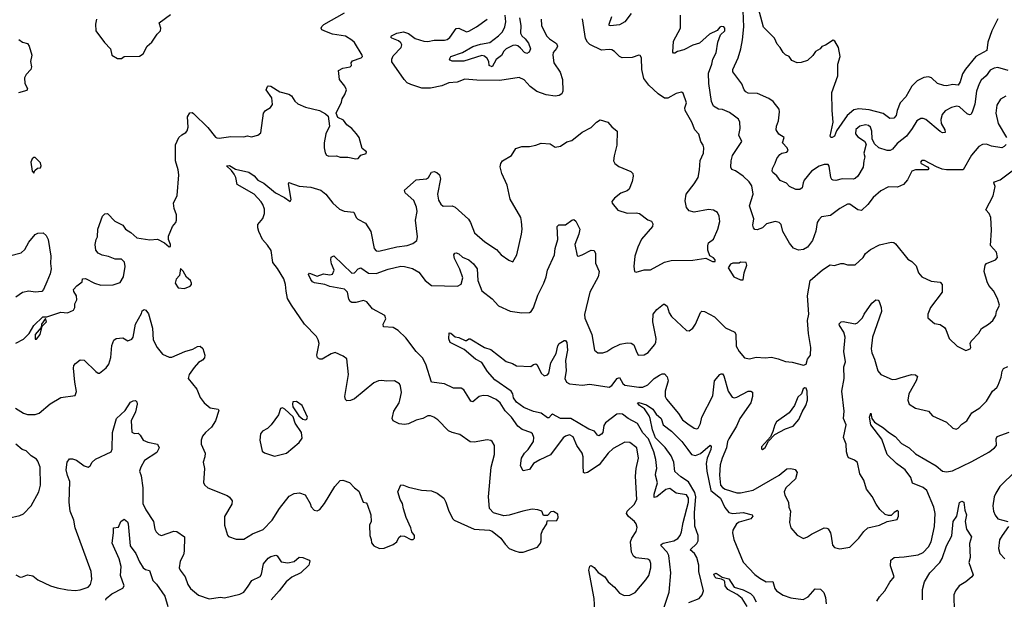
# Model space of a CAD drawing. Extents: x 2199565 to 2323334, y 894172 to 1018966.
# Tile 106 of 256: x 2272594 to 2280244, y 942190 to 946690. Entities that reach past the tile are written whole.
import ezdxf

# ---------------------------------------------------------------- set-up
doc = ezdxf.new("R2010")
doc.units = 0

msp = doc.modelspace()

# ---------------------------------------------------------------- linework, layer by layer
at = {"layer": '0CON10XD'}
for points in [[(2280275, 946296.2), (2280195, 946318.2), (2280165, 946312.9), (2280135, 946297.5), (2280102.9, 946255), (2280065, 946220.8), (2280048.3, 946191.7), (2280026.9, 946135), (2280014.2, 946035.8), (2279995, 945973.3), (2279983.3, 945955), (2279975, 945951.4), (2279955, 945959.4), (2279895, 946013.8), (2279875, 946020), (2279835, 946009.1), (2279785, 945983.8), (2279762.2, 945955), (2279751.2, 945915), (2279754.8, 945884.8), (2279783.3, 945835), (2279785, 945813.3), (2279765, 945811.1), (2279745, 945822.9), (2279635, 945915.6), (2279615, 945924.3), (2279595, 945924.3), (2279565, 945906), (2279529.1, 945845), (2279485, 945787.3), (2279410.9, 945729.1), (2279375, 945684.2), (2279357.5, 945675), (2279335, 945673.9), (2279269.4, 945695), (2279236.4, 945726.4), (2279216.8, 945765), (2279215.4, 945825), (2279205, 945855.7), (2279188.1, 945868.1), (2279165, 945874.5), (2279121.2, 945865), (2279090.9, 945839.1), (2279087.5, 945805), (2279105, 945780.5), (2279157.5, 945747.5), (2279170, 945725), (2279151.5, 945655), (2279160.8, 945625), (2279151.5, 945595), (2279147.1, 945545), (2279105, 945474.5), (2279085, 945456.7), (2279068.9, 945451.1), (2278985, 945455.5), (2278935, 945443.1), (2278915, 945444), (2278905, 945448.8), (2278895.8, 945465), (2278884.2, 945554.2), (2278875, 945566), (2278845, 945565.7), (2278805, 945553.3), (2278745, 945514.5), (2278690, 945445), (2278680.5, 945425), (2278674.3, 945385.7), (2278655, 945370.8), (2278625, 945372.5), (2278576.4, 945396.4), (2278550.9, 945420.9), (2278501.7, 945441.7), (2278477.3, 945477.3), (2278445, 945503.8), (2278440, 945515), (2278442, 945535), (2278462.7, 945577.3), (2278477.3, 945612.7), (2278501.2, 945645), (2278515.6, 945654.4), (2278555, 945661.9), (2278565.5, 945675), (2278556.7, 945695), (2278520.8, 945735), (2278532.5, 945775), (2278492.4, 945802.4), (2278472.5, 945835), (2278473.9, 945863.9), (2278488.9, 945905), (2278498.1, 945975), (2278494.3, 945995), (2278447.1, 946055), (2278415, 946078.9), (2278327.8, 946117.8), (2278255, 946120.6), (2278235, 946130.8), (2278222.9, 946145), (2278205, 946193.3), (2278135.8, 946285), (2278135.7, 946305), (2278176, 946394), (2278196.4, 946465), (2278210, 946535), (2278219.5, 946635), (2278210.3, 946885)], [(2278905.6, 945985.6), (2278904.6, 946125), (2278950, 946255), (2278951.5, 946345), (2278969.4, 946405), (2278955.7, 946475), (2278926.7, 946525), (2278915, 946532.5), (2278855, 946492), (2278827.7, 946482.3), (2278813.3, 946465), (2278777.3, 946442.7), (2278757.7, 946412.3), (2278715, 946373.3), (2278665, 946358), (2278635, 946355.8), (2278594.2, 946374.2), (2278572.5, 946405), (2278545, 946416.7), (2278525, 946436.7), (2278503.6, 946473.6), (2278479.3, 946499.3), (2278458.3, 946548.3), (2278372.1, 946632.1), (2278322.8, 946815)], [(2273190, 946695), (2273182.5, 946655), (2273186.7, 946605), (2273253.6, 946513.6), (2273300, 946465), (2273310, 946415), (2273355, 946390), (2273385, 946390)], [(2273385, 946390), (2273406.4, 946403.6), (2273525, 946406.2), (2273553.3, 946425), (2273583.3, 946485), (2273620, 946515), (2273661.2, 946578.8), (2273688, 946605), (2273692, 946625), (2273677.5, 946665), (2273765, 946730)], [(2273830.8, 945485), (2273825.7, 945525), (2273804.5, 945595), (2273805, 945720), (2273830, 945775), (2273852.7, 945797.3), (2273885, 945813.8), (2273895, 945827.5), (2273903, 945857), (2273898.1, 945935), (2273915, 945967.5), (2273935, 945970), (2273945, 945962.9), (2274055, 945854.4), (2274115, 945779.2), (2274125, 945774.3), (2274145, 945771.4), (2274235, 945784.2), (2274335, 945782), (2274365, 945788.8), (2274395, 945781.2), (2274445, 945793.8), (2274467, 945813), (2274488.2, 945965), (2274503.5, 945985), (2274541.7, 946008.3), (2274557.1, 946032.9), (2274552.8, 946085), (2274508, 946145), (2274518.3, 946171.7), (2274525, 946176.7), (2274545, 946174), (2274615, 946130), (2274685, 946112), (2274705, 946098), (2274731.7, 946058.3), (2274755, 946037.1), (2274815, 946011.2), (2274924.2, 945984.2), (2274970.7, 945960.7), (2274990.7, 945940.7), (2275000, 945865), (2274972.9, 945805), (2274959.2, 945735), (2274960, 945695), (2274967.7, 945657.7), (2274978.3, 945638.3), (2274995, 945631.2), (2275055, 945632.5), (2275083.8, 945623.8), (2275143.6, 945623.6), (2275205, 945610), (2275225, 945612.5), (2275245, 945637.5), (2275285, 945652.5), (2275287.5, 945665), (2275255, 945690), (2275231.2, 945775), (2275212, 945805), (2275175, 945846.2), (2275136.7, 945875), (2275109.3, 945909.3), (2275065, 945930), (2275052.5, 945965), (2275095, 946050), (2275100, 946075), (2275120.7, 946109.3), (2275132.5, 946145), (2275120, 946175), (2275080, 946225), (2275070.8, 946295), (2275105, 946314.4), (2275162.5, 946325), (2275171.2, 946335), (2275170, 946355), (2275179.5, 946370.5), (2275247.5, 946395), (2275258, 946405), (2275255.8, 946415), (2275195, 946512.5), (2275175, 946531.1), (2275125, 946561.5), (2275025, 946577.5), (2274976.7, 946595), (2274942.7, 946612.7), (2274936.7, 946625), (2274941.2, 946638.8), (2274957, 946653), (2275116.6, 946743.4)], [(2274663.4, 944583.4), (2274660, 944635), (2274647.6, 944677.6), (2274598.3, 944758.3), (2274560.6, 944805), (2274548, 944898), (2274520.2, 944940.2), (2274480, 944985), (2274451.2, 945045), (2274443.8, 945075), (2274445, 945100), (2274483.6, 945146.4), (2274496.2, 945185), (2274495, 945220), (2274482.5, 945255), (2274471.4, 945275), (2274415, 945335.5), (2274285, 945410), (2274272.2, 945465), (2274260.2, 945490.2), (2274240, 945520), (2274201.2, 945555), (2274225, 945557.8), (2274270.5, 945530.5), (2274375, 945505.6), (2274415, 945477.1), (2274443.6, 945445), (2274491.5, 945421.5), (2274582.9, 945345), (2274650.5, 945310.5), (2274695, 945277.5), (2274703.8, 945295), (2274682, 945415), (2274685, 945427.5), (2274765, 945398.1), (2274855, 945390.8), (2274935, 945365.6), (2274971.9, 945335), (2275026.1, 945266.1), (2275078.3, 945218.3), (2275115, 945202.5), (2275190, 945195), (2275207.5, 945155), (2275220.5, 945140.5), (2275279.7, 945109.7), (2275321.1, 945045), (2275348.5, 944915), (2275365, 944896.7), (2275383.8, 944893.8), (2275525, 944926.6), (2275604, 944936), (2275647.7, 944952.3), (2275680, 944975), (2275685.5, 945005), (2275670, 945135), (2275681.1, 945201.1), (2275677.5, 945235), (2275656.5, 945286.5), (2275590, 945345), (2275585, 945367.5), (2275673.6, 945446.4), (2275755, 945455.8), (2275770, 945465), (2275795, 945506.7), (2275815, 945511.2), (2275835, 945503.8), (2275855, 945486.7), (2275864.3, 945455), (2275840.5, 945335), (2275848.2, 945288.2), (2275865, 945258), (2275885, 945242.9), (2275955, 945244.3), (2275978.8, 945235), (2276080.6, 945140.6), (2276096.7, 945115), (2276128, 945035), (2276208, 944965), (2276300, 944905), (2276335.7, 944865.7), (2276395, 944822.5), (2276425, 944810), (2276456, 944864), (2276494.2, 945025), (2276499.2, 945065), (2276494.2, 945124.2), (2276487.5, 945155), (2276406, 945296), (2276381.5, 945405), (2276339.2, 945495), (2276327.3, 945547.3), (2276332.9, 945575), (2276346, 945595), (2276416, 945635), (2276449.5, 945690.5), (2276495, 945706), (2276553.9, 945706.1), (2276605, 945716), (2276645, 945730.8), (2276715, 945725.8), (2276755, 945700), (2276795, 945707.5), (2276845, 945742.5), (2276885, 945753.3), (2276965, 945816), (2277035, 945853.8), (2277076.7, 945895), (2277105, 945912), (2277165, 945895.8), (2277195, 945858), (2277235.8, 945825), (2277234.4, 945715), (2277213.9, 945633.9), (2277207.5, 945595), (2277218, 945575), (2277249.5, 945549.5), (2277342.3, 945512.3), (2277358, 945495), (2277360.8, 945475), (2277353.3, 945435), (2277328.6, 945375), (2277315, 945362.9), (2277265, 945342.5), (2277216.2, 945305), (2277195, 945277.5), (2277196.7, 945265), (2277241.7, 945211.7), (2277315, 945188.6), (2277385, 945191.9), (2277410, 945185), (2277475, 945137.1), (2277504, 945125), (2277513.1, 945105), (2277511.4, 945085), (2277425, 944985.8), (2277395.6, 944925), (2277372.5, 944855), (2277365.8, 944775), (2277370, 944735), (2277385, 944730), (2277445, 944747.5), (2277495, 944747.5), (2277603, 944807), (2277655, 944819.5), (2277825, 944822), (2277925, 944837.5), (2277977, 944813), (2277997, 944813), (2277997.5, 944825), (2277985, 944842.5), (2277957.5, 944857.5), (2277941.7, 944901.7), (2277940.8, 944935), (2277945, 944956.7), (2277984.4, 944985.6), (2278017.1, 945065), (2278033.9, 945123.9), (2278030, 945165), (2278015, 945193.3), (2277985, 945212), (2277945, 945215.8), (2277835, 945195.7), (2277795, 945207.5), (2277775, 945232.5), (2277764.2, 945285), (2277772.9, 945335), (2277835, 945415.7), (2277864.4, 945465), (2277877.1, 945525), (2277882, 945598), (2277906.5, 945655), (2277909.4, 945695), (2277905, 945717.5), (2277886.7, 945745), (2277870.7, 945800.7), (2277839.2, 945835), (2277817.5, 945895), (2277765.7, 945985), (2277762.9, 946005), (2277774, 946045), (2277749.2, 946119.2), (2277735, 946128.8), (2277695, 946118), (2277628.9, 946081.1), (2277605, 946081.4), (2277555, 946115.7), (2277483.1, 946183.1), (2277444.5, 946235), (2277427.1, 946305), (2277425.8, 946395), (2277415, 946413.3), (2277405, 946416.2), (2277352, 946398), (2277274.6, 946394.6), (2277255, 946404.4), (2277215, 946444.4), (2277195.3, 946455.3), (2277175, 946458.8), (2277115, 946452.9), (2277025, 946497.5), (2277005, 946516), (2276990.5, 946545), (2276966.8, 946696.8)], [(2276645.8, 946695), (2276649.2, 946645), (2276687.1, 946565), (2276711.3, 946541.3), (2276765, 946505.6), (2276773.1, 946485), (2276765, 946466), (2276738.6, 946435), (2276735.6, 946415), (2276743.3, 946355), (2276793, 946283), (2276810.9, 946225), (2276814.5, 946135), (2276805.3, 946114.7), (2276785, 946101.5), (2276755, 946096.8), (2276685, 946106.8), (2276613, 946133), (2276560.9, 946170.9), (2276512.9, 946222.9), (2276475, 946241.8), (2276325, 946218.2), (2276145, 946219.7), (2276051.8, 946228.2), (2275992.5, 946205), (2275929.1, 946200.9), (2275875, 946177.5), (2275785, 946158.1), (2275717.9, 946157.9), (2275632.9, 946187.1), (2275605, 946200.6), (2275581.4, 946225), (2275485, 946363.8), (2275484.6, 946385), (2275495, 946409.4), (2275557.3, 946475), (2275562.7, 946495), (2275555, 946511.4), (2275537.1, 946527.1), (2275485.8, 946545.8), (2275478.8, 946555), (2275484, 946565), (2275525, 946586.2), (2275575.4, 946595.4), (2275615, 946583.5), (2275666, 946545), (2275735, 946523.8), (2275765, 946521.1), (2275815, 946530.6), (2275895, 946531.5), (2275915, 946536.7), (2275935, 946551.1), (2275985, 946623.3), (2276006.2, 946625), (2276065, 946595.6), (2276085, 946601.1), (2276144, 946635), (2276226, 946694)], [(2276478.3, 946705), (2276487.2, 946645), (2276484.9, 946584.9), (2276495, 946565.3), (2276522.4, 946542.4), (2276547.2, 946507.2), (2276562.1, 946465), (2276552.7, 946437.3), (2276535, 946428.9), (2276516.9, 946436.9), (2276485, 946469.6), (2276465, 946486.9), (2276445, 946491.9), (2276425, 946488.9), (2276375, 946464.7), (2276355.3, 946445), (2276337, 946413), (2276295, 946382.3), (2276264.6, 946325.4), (2276241.2, 946335), (2276238, 946365), (2276225, 946390), (2276205, 946406.2), (2276185, 946412.9), (2276045, 946368.8), (2275955, 946369.5), (2275938.9, 946375), (2275932.5, 946385), (2275945, 946405.9), (2276035, 946435.4), (2276115, 946481.2), (2276175, 946501.7), (2276245.9, 946514.1), (2276315.3, 946565), (2276344.2, 946595), (2276363.8, 946635), (2276370, 946675), (2276365.6, 946725)], [(2277345, 946739.2), (2277295, 946674.3), (2277255, 946650), (2277185, 946641.9), (2277174.5, 946644.5), (2277172.9, 946655), (2277193.6, 946716.4)], [(2280258.6, 945721.4), (2280244.1, 945705.9), (2280223.9, 945696.1), (2280145, 945707.8), (2280105, 945724.2), (2280075, 945720.8), (2280045, 945705.8), (2279990.3, 945639.7), (2279925.5, 945524.5), (2279795, 945525.4), (2279760.8, 945530.8), (2279716.8, 945546.8), (2279625, 945596), (2279604.1, 945595.9), (2279593.3, 945585), (2279597.5, 945575), (2279647.7, 945547.7), (2279657.5, 945535), (2279650, 945525), (2279555, 945524.7), (2279525.7, 945515), (2279492.7, 945447.3), (2279460.5, 945409.5), (2279415, 945389.5), (2279345, 945393.8), (2279285, 945361.2), (2279225, 945310), (2279184.6, 945255.4), (2279135, 945208.1), (2279105, 945214.4), (2279045, 945257.1), (2279025, 945257.1), (2278965, 945224.2), (2278895, 945168.9), (2278825, 945158.5), (2278802.7, 945137.3), (2278790, 945115), (2278780.9, 945049.1), (2278754.5, 944975.5), (2278714.4, 944925), (2278683, 944907), (2278645, 944901.6), (2278607.1, 944917.1), (2278574.2, 944954.2), (2278524.6, 945045), (2278511.1, 945101.1), (2278495, 945116.9), (2278465, 945123.3), (2278395.4, 945104.6), (2278366, 945075), (2278325, 945058.1), (2278305, 945062.5), (2278295, 945073.8), (2278290.6, 945095), (2278297.8, 945145), (2278265.6, 945245), (2278292.3, 945335), (2278281.7, 945401.7), (2278262.7, 945432.7), (2278215.9, 945475.9), (2278155, 945518), (2278128, 945528), (2278119.2, 945545), (2278121.5, 945595), (2278133.6, 945635), (2278205.6, 945745), (2278182.5, 945795), (2278191.4, 945845), (2278188.1, 945895), (2278177.8, 945917.8), (2278148.3, 945941.7), (2278109.1, 945969.1), (2278055, 945992.5), (2278024.5, 945994.5), (2277985, 946018), (2277970, 946055), (2277948.8, 946195), (2277944.6, 946275.4), (2277972.5, 946345), (2277980, 946385), (2278006.4, 946433.6), (2278019.3, 946515), (2278038.1, 946571.9), (2278074, 946605), (2278073.8, 946625), (2278066, 946636), (2278045, 946638), (2278035, 946632), (2278012.2, 946607.8), (2277953, 946577), (2277875, 946509.5), (2277825, 946492.5), (2277755, 946456.9), (2277706, 946444), (2277685, 946430), (2277675, 946430), (2277668.3, 946438.3), (2277674.3, 946525), (2277727.3, 946625), (2277728.5, 946725)], [(2280193.3, 946696.7), (2280147, 946605), (2280117.2, 946515), (2280107.7, 946452.3), (2280022.7, 946405), (2279942.8, 946307.2), (2279919, 946271), (2279901.9, 946208.1), (2279885, 946182.9), (2279845, 946187.5), (2279795, 946177.1), (2279775, 946179.2), (2279724.4, 946194.4), (2279678.3, 946238.3), (2279655, 946247.8), (2279619.5, 946240.5), (2279566.9, 946215), (2279525.6, 946174.4), (2279478.4, 946091.6), (2279435.9, 946045), (2279411.1, 945985), (2279402.9, 945947.1), (2279385, 945927.1), (2279355, 945922), (2279302.3, 945962.3), (2279195, 945991), (2279115, 945998.9), (2279075, 945989.3), (2279023, 945947), (2278941.4, 945828.6), (2278925, 945786.2), (2278907.5, 945775), (2278896, 945776), (2278890, 945785), (2278914.3, 945894.3), (2278905.6, 945985.6)], [(2272586.4, 946536.4), (2272615, 946516.7), (2272655, 946506.2), (2272668.8, 946485), (2272688.8, 946415), (2272678.8, 946365), (2272686.2, 946325), (2272681.2, 946305), (2272643.3, 946265), (2272631.7, 946238.3), (2272634, 946195), (2272653.8, 946155), (2272649.5, 946140.5), (2272585, 946121.4)], [(2280255, 946095.8), (2280215, 946073.8), (2280185, 946027.5), (2280178.6, 945965), (2280197.1, 945885), (2280260.9, 945775)], [(2272705, 945500), (2272711.7, 945518.3), (2272733, 945537), (2272755, 945540), (2272760, 945555), (2272755, 945580), (2272715, 945620), (2272705, 945620), (2272690.7, 945609.3), (2272680, 945585), (2272690, 945515), (2272705, 945500)], [(2272565, 944180), (2272625, 944209.2), (2272667.3, 944255), (2272704.1, 944315.9), (2272775, 944383.3), (2272805, 944382.5), (2272915, 944418.8), (2272965, 944413.3), (2273012.5, 944435), (2273023.3, 944455), (2273023.3, 944485), (2273037.5, 944515), (2273036.4, 944546.4), (2273015, 944580), (2273013.3, 944595), (2273037, 944623), (2273080, 944655), (2273081.7, 944678.3), (2273105, 944680), (2273175, 944643.8), (2273225, 944630), (2273319.5, 944630.5), (2273375, 944650), (2273401.4, 944695), (2273414.6, 944775), (2273407.3, 944807.3), (2273385, 944831.4), (2273335, 944831.2), (2273285, 944852), (2273235, 944861.2), (2273205, 944877.5), (2273185, 944900), (2273181.2, 944945), (2273187.5, 944985), (2273197.5, 945005), (2273202, 945065), (2273238.8, 945165), (2273255, 945183.3), (2273276.1, 945186.1), (2273333.3, 945125), (2273395.6, 945095.6), (2273415, 945063.3), (2273457.9, 945037.9), (2273505, 944996.7), (2273605, 944981.2), (2273665, 944986.2), (2273718.1, 944958.1), (2273755, 944927.5), (2273765, 944930), (2273766.2, 944945), (2273750, 944985), (2273750.8, 945009.2), (2273782, 945085), (2273806.7, 945115), (2273813.3, 945135), (2273813.3, 945175), (2273793.3, 945225), (2273788.8, 945265), (2273817.5, 945325), (2273830.8, 945485)], [(2277063.5, 942103.5), (2277057.3, 942195), (2277016.2, 942415), (2277025, 942447.5), (2277035, 942452.5), (2277057.7, 942437.7), (2277088.8, 942398.8), (2277141.2, 942365), (2277165.8, 942325), (2277215.8, 942285), (2277255, 942237.5), (2277290.6, 942220.6), (2277335, 942220.9), (2277377.3, 942242.7), (2277459.9, 942340.1), (2277481.8, 942375), (2277498.5, 942435), (2277498.3, 942468.3), (2277491.1, 942491.1), (2277475, 942502.5), (2277381.3, 942511.3), (2277363.6, 942523.6), (2277346.9, 942555), (2277339.4, 942635), (2277350, 942665), (2277384.3, 942715.7), (2277391.7, 942748.3), (2277384.2, 942775), (2277370, 942795), (2277325, 942832.7), (2277309.6, 942855), (2277314, 942875), (2277368.9, 942925), (2277388.1, 942965), (2277378.5, 943145), (2277383.8, 943205), (2277402.9, 943285), (2277388.1, 943365), (2277335, 943406.9), (2277295, 943410), (2277205, 943361.4), (2277165.4, 943324.6), (2277095.3, 943234.7), (2277005, 943175.4), (2276985, 943168.9), (2276975.5, 943175.5), (2276971.3, 943228.7), (2276972.2, 943295), (2276965.4, 943325.4), (2276923.9, 943383.9), (2276895, 943452), (2276865, 943465.7), (2276835, 943457.1), (2276816.4, 943443.6), (2276719.3, 943310.7), (2276635, 943273.8), (2276587.1, 943245), (2276555, 943198), (2276505, 943186.7), (2276485.8, 943225), (2276492.3, 943285), (2276515, 943324.2), (2276545.9, 943354.1), (2276585.5, 943415), (2276589.4, 943445), (2276578, 943475), (2276565, 943485.7), (2276499.4, 943509.4), (2276463.6, 943533.6), (2276415, 943604.4), (2276365, 943654.4), (2276328.5, 943715), (2276295, 943742.3), (2276235, 943770.8), (2276195, 943773.1), (2276165, 943764.5), (2276115, 943722.9), (2276099.4, 943729.4), (2276084.6, 943755), (2276045.3, 943815.3), (2276025, 943828.5), (2275965, 943830), (2275895, 943863.6), (2275795, 943876.7), (2275750.9, 944015), (2275723.5, 944065), (2275675.5, 944115), (2275595, 944220.8), (2275535, 944276.9), (2275495, 944301.2), (2275420, 944305), (2275418.8, 944325), (2275438, 944368), (2275432.3, 944392.3), (2275335, 944444.2), (2275290.5, 944500.5), (2275265, 944509.2), (2275205, 944494.3), (2275175, 944495.6), (2275162.7, 944502.7), (2275151.2, 944521.2), (2275141.9, 944575), (2275117.7, 944597.7), (2275005, 944617.5), (2274965, 944633.4), (2274885, 944647.3), (2274868.6, 944655), (2274855, 944672.5), (2274837, 944713), (2274845, 944723.3), (2274905, 944699.5), (2274955, 944717.1), (2275005, 944708.5), (2275025, 944715.8), (2275036.4, 944745), (2275016.5, 944795), (2275011.5, 944825), (2275015, 944846.7), (2275035, 944858), (2275175, 944721.4), (2275195, 944726), (2275224.4, 944755.6), (2275245, 944764.2), (2275305, 944722.2), (2275365, 944720), (2275455.8, 944754.2), (2275555, 944775.8), (2275585, 944774.2), (2275645, 944757.5), (2275695, 944729.2), (2275745, 944666), (2275795, 944626), (2275995, 944622.2), (2276025, 944637.1), (2276035.9, 944685), (2276013, 944753), (2275972.9, 944835), (2275966.7, 944865), (2275975, 944877.5), (2275985, 944880), (2276005, 944871.2), (2276035.5, 944845.5), (2276085, 944825.6), (2276120, 944795), (2276149.4, 944755), (2276154.7, 944664.7), (2276185.5, 944585.5), (2276265, 944524.2), (2276315, 944468.9), (2276405, 944426.5), (2276495, 944413.1), (2276554.4, 944415.6), (2276568, 944425), (2276586.2, 944453.8), (2276618.8, 944551.2), (2276666.1, 944643.9), (2276685.5, 944695), (2276695.4, 944744.6), (2276748.9, 944865), (2276754.5, 944915), (2276774.4, 944985), (2276768.8, 945085), (2276783.1, 945096.9), (2276835, 945096.9), (2276885, 945133.8), (2276898.3, 945138.3), (2276915, 945126.7), (2276946.9, 945065), (2276937.8, 945025), (2276906.9, 944945), (2276925, 944857.5), (2276935, 944853.3), (2276965, 944864), (2277035, 944902), (2277057.3, 944897.3), (2277068, 944875), (2277068.8, 944798.8), (2277095.7, 944735), (2277088.1, 944695), (2277024.5, 944575), (2276981.6, 944401.6), (2276985, 944374), (2277038.5, 944245), (2277060.8, 944125), (2277085, 944102.9), (2277125, 944104.4), (2277155, 944113.1), (2277195, 944140), (2277259.5, 944170.5), (2277315, 944181.9), (2277345, 944178.6), (2277365, 944166), (2277385, 944120), (2277400, 944085), (2277445, 944088.8), (2277476.2, 944105), (2277526, 944165), (2277535.8, 944185), (2277538.6, 944215), (2277513.5, 944345), (2277515.5, 944404.5), (2277545, 944440), (2277595, 944480.8), (2277605, 944482.5), (2277624.2, 944465), (2277641.1, 944415), (2277658.6, 944385), (2277775, 944276.2), (2277795, 944273.8), (2277825, 944296.2), (2277845, 944326.7), (2277885, 944416.7), (2277895, 944426.2), (2277915, 944423.8), (2277992.4, 944382.4), (2278077.4, 944297.4), (2278151.2, 944265), (2278158.6, 944245), (2278161.4, 944155), (2278182.9, 944112.9), (2278225, 944065.8), (2278265, 944058.1), (2278315, 944070), (2278385, 944063.6), (2278435, 944070.5), (2278486.7, 944056.7), (2278545, 944036), (2278595, 944030.8), (2278685, 944006.7), (2278703.6, 944016.4), (2278716.2, 944055), (2278738, 944085), (2278740.8, 944145), (2278722.5, 944255), (2278714.4, 944355), (2278725.5, 944405), (2278715.5, 944545.5), (2278736.7, 944665), (2278830.9, 944749.1), (2278892.3, 944787.7), (2278925, 944780.8), (2278975, 944796.7), (2278995, 944796.7), (2279025, 944787.5), (2279085, 944786.7), (2279146.7, 944845), (2279164.5, 944875.5), (2279203.8, 944906.2), (2279275, 944941.9), (2279365, 944961.9), (2279385, 944959.4), (2279399.8, 944949.8), (2279495, 944831.2), (2279525, 944813.3), (2279558.8, 944778.8), (2279576.2, 944725), (2279603.2, 944693.2), (2279675, 944660.8), (2279745, 944653.3), (2279761.2, 944635), (2279760.8, 944575), (2279670, 944455), (2279648.8, 944405), (2279650, 944375), (2279701.7, 944331.7), (2279745, 944323.3), (2279779.5, 944299.5), (2279790, 944285), (2279815, 944214.2), (2279876.7, 944155), (2279945, 944122.5), (2279978.8, 944135), (2279983.8, 944145), (2279978.8, 944175), (2279985.8, 944194.2), (2280045, 944256.2), (2280066.6, 944293.4), (2280121.2, 944325), (2280154.1, 944355.9), (2280177.7, 944392.3), (2280184.2, 944425.8), (2280206.1, 944473.9), (2280191.2, 944525), (2280159.2, 944585), (2280125, 944626.2), (2280110.8, 944655), (2280088.8, 944735), (2280096.2, 944785), (2280105, 944796.7), (2280175, 944826.7), (2280190, 944845), (2280182.5, 944885), (2280137, 944937), (2280145.6, 945055), (2280140, 945155), (2280126.7, 945185), (2280100.6, 945215), (2280158.3, 945321.7), (2280173.6, 945395), (2280163.8, 945425), (2280168, 945432), (2280212, 945448), (2280325, 945531.4)], [(2272513.8, 944856.2), (2272605, 944879.5), (2272634, 944906), (2272665, 944964.2), (2272715, 945022.5), (2272735, 945033.1), (2272775.6, 945035.6), (2272798.8, 945015), (2272815.8, 944985), (2272835.6, 944855), (2272833, 944797), (2272838.6, 944755), (2272832.1, 944717.9), (2272806, 944655), (2272778, 944595), (2272765, 944580), (2272715, 944574), (2272665, 944582), (2272615, 944572), (2272565, 944535.8)], [(2278215, 944670), (2278223.3, 944725), (2278242.5, 944785), (2278237.5, 944805), (2278195, 944807.5), (2278185, 944800), (2278135, 944800), (2278117, 944793), (2278097.5, 944765), (2278142.5, 944695), (2278195, 944670), (2278215, 944670)], [(2273875, 944603.3), (2273919.3, 944620.7), (2273930, 944635), (2273930, 944645), (2273922.5, 944665), (2273890.5, 944690.5), (2273865, 944737.5), (2273842.5, 944757.5), (2273837, 944703), (2273810, 944675), (2273802.5, 944645), (2273825, 944607.5), (2273875, 944603.3)], [(2272561.2, 943675), (2272625, 943634.2), (2272655, 943624.2), (2272715, 943624), (2272745, 943636), (2272831.1, 943708.9), (2272915, 943758), (2273025, 943772.5), (2273035.7, 943804.3), (2273021.4, 943875), (2273011.4, 943985), (2273015.8, 944004.2), (2273028.3, 944021.7), (2273065, 944050), (2273095, 944045.8), (2273185, 943960), (2273205, 943946.7), (2273215, 943946.7), (2273265, 943988), (2273285.5, 944014.5), (2273301.3, 944068.7), (2273309.5, 944159.5), (2273326.8, 944203.2), (2273344.4, 944215.6), (2273395, 944219.2), (2273435, 944196.2), (2273465, 944208.8), (2273476.9, 944225), (2273495, 944327.5), (2273540.7, 944409.3), (2273545, 944430), (2273560.7, 944439.3), (2273575, 944436.2), (2273595, 944407.5), (2273626.2, 944295), (2273631.1, 944205), (2273662, 944145), (2273705, 944094), (2273755, 944070.8), (2273775, 944069.2), (2273876.7, 944115), (2273939.1, 944130.9), (2273975, 944154), (2273996.4, 944156.4), (2274018.3, 944138.3), (2274033.3, 944085), (2274030, 944065), (2274014.1, 944045.9), (2273982.2, 944027.8), (2273949.7, 943990.3), (2273911.2, 943935), (2273903.3, 943905), (2273970.7, 943820.7), (2273996.4, 943756.4), (2274026.7, 943715), (2274075, 943676), (2274121.7, 943668.3), (2274137.5, 943665), (2274141.2, 943655), (2274115.6, 943575), (2274084.6, 943525.4), (2274036.7, 943485), (2274014.2, 943455.8), (2274003.3, 943425), (2274003.3, 943395), (2274036, 943325), (2274033.8, 943295), (2274020, 943255), (2274030, 943205), (2274022.5, 943095), (2274032.5, 943075), (2274055, 943056.7), (2274205, 942995.8), (2274225, 942982), (2274246, 942955), (2274241.7, 942928.3), (2274186.1, 942833.9), (2274186.7, 942765), (2274207.5, 942687.5), (2274217, 942677), (2274275, 942656.7), (2274335, 942656), (2274403, 942697), (2274485, 942732), (2274556.4, 942803.6), (2274613.8, 942896.2), (2274688, 942992), (2274727.8, 943012.2), (2274767, 943017), (2274811.7, 943001.7), (2274850.8, 942935), (2274857.7, 942907.7), (2274881.7, 942881.7), (2274905, 942876.7), (2274925, 942886.7), (2274962, 942935), (2275042, 943065), (2275085, 943113.3), (2275105, 943115.8), (2275156.9, 943096.9), (2275195, 943055.7), (2275229.2, 943029.2), (2275262, 942945), (2275285, 942938.8), (2275295, 942927.5), (2275321.2, 942845), (2275324, 942795), (2275312.9, 942765), (2275314.3, 942685), (2275326, 942655), (2275327.7, 942627.7), (2275345, 942603.8), (2275390, 942585), (2275425, 942586.7), (2275496.7, 942615), (2275523.8, 942635), (2275539.3, 942670.7), (2275555, 942682.5), (2275585, 942680), (2275634.1, 942654.1), (2275650, 942655), (2275662.5, 942665), (2275661.2, 942685), (2275642, 942715), (2275634.2, 942745), (2275596, 942825), (2275575, 942892.5), (2275569.2, 942935), (2275550.8, 942965), (2275531.2, 943025), (2275555, 943077.5), (2275575, 943076.7), (2275615, 943060), (2275715, 943036.7), (2275795, 943033.3), (2275837.5, 943015), (2275890, 942975), (2275906.2, 942945), (2275928, 942875), (2275958.8, 942815), (2275970, 942805), (2276125, 942734), (2276245, 942728), (2276265, 942720), (2276333.3, 942665), (2276365, 942617.5), (2276397.5, 942585), (2276440, 942565), (2276475, 942556.7), (2276505, 942556.7), (2276616.4, 942593.6), (2276640, 942625), (2276646.2, 942645), (2276646.7, 942695), (2276656.4, 942723.6), (2276690, 942775), (2276691.7, 942798.3), (2276767.5, 942802.5), (2276777.5, 942825), (2276775, 942850), (2276741.7, 942871.7), (2276721.7, 942868.3), (2276695, 942840), (2276665, 942840), (2276650, 942875), (2276620, 942885), (2276575, 942889.2), (2276504.5, 942875.5), (2276397.9, 942842.1), (2276355, 942838), (2276275, 942860.8), (2276244.2, 942895), (2276237.8, 942985), (2276258.1, 943215), (2276282.5, 943315), (2276282, 943385), (2276265, 943416.2), (2276254.1, 943424.1), (2276225, 943428), (2276125, 943410.8), (2276095, 943412.5), (2276015, 943469.2), (2275954.3, 943484.3), (2275925, 943498), (2275842.8, 943582.8), (2275811.2, 943605), (2275785, 943614.4), (2275765, 943614.2), (2275727.5, 943595), (2275675, 943581.4), (2275615, 943551.9), (2275585, 943547.1), (2275543.5, 943553.5), (2275496.9, 943576.9), (2275487.1, 943595), (2275500, 943650), (2275542, 943715), (2275548.8, 943735), (2275561.2, 943795), (2275553.3, 943845), (2275545, 943862.5), (2275505, 943886.7), (2275446.4, 943883.6), (2275405, 943890), (2275382.7, 943887.3), (2275345, 943871.2), (2275195, 943747.5), (2275165, 943732.5), (2275135, 943730), (2275125, 943742.5), (2275120.8, 943765), (2275149.5, 943935), (2275137, 944057), (2275108.3, 944078.3), (2275045, 944105.7), (2275015, 944096.9), (2274945, 944054), (2274925, 944054.2), (2274908, 944065), (2274902.9, 944085), (2274920, 944175), (2274914.4, 944205), (2274899.4, 944229.4), (2274806.7, 944325), (2274704.8, 944474.8), (2274675.3, 944525.3), (2274663.4, 944583.4)], [(2278982.9, 943807.1), (2278999.2, 943905), (2278997.1, 943995), (2279010.8, 944035), (2278997.1, 944115), (2279008.5, 944225), (2278997.8, 944265), (2278964.2, 944315), (2278961.2, 944328.8), (2278975.6, 944344.4), (2278992.5, 944347.5), (2279085, 944328.6), (2279104.4, 944335.6), (2279142.5, 944375), (2279156, 944405), (2279215, 944489.2), (2279245, 944514.3), (2279263, 944513), (2279273.1, 944503.1), (2279288.6, 944455), (2279290.5, 944425), (2279220.6, 944225), (2279210.6, 944135), (2279214.3, 944104.3), (2279235.5, 944055), (2279262.7, 943962.7), (2279286, 943936), (2279373.6, 943896.4), (2279405, 943898), (2279435, 943910), (2279524.3, 943934.3), (2279555, 943932), (2279569.2, 943919.2), (2279558.6, 943885), (2279502.9, 943785), (2279494.3, 943735), (2279506.2, 943705), (2279555, 943674.2), (2279655, 943650), (2279686.7, 943615), (2279795, 943566.2), (2279845, 943517.5), (2279869.3, 943510.7), (2279885, 943517.5), (2279915, 943550), (2279953.2, 943576.8), (2279993, 943637), (2280055, 943676), (2280105, 943727.5), (2280152.9, 943807.1), (2280185, 943834), (2280197.4, 943852.6), (2280220.8, 943915), (2280227.7, 943962.3), (2280238.3, 943981.7), (2280271.7, 943998.3)], [(2272725, 944210), (2272753.3, 944245), (2272770, 944310), (2272803.3, 944345), (2272795, 944370), (2272764.2, 944325.8), (2272760, 944300), (2272714.4, 944245), (2272715, 944210), (2272725, 944210)], [(2277602.4, 942127.6), (2277641.2, 942245), (2277652.9, 942395), (2277638.8, 942528.8), (2277623.8, 942555), (2277579.2, 942605), (2277578.4, 942615), (2277594.4, 942625), (2277675.5, 942645), (2277707, 942663), (2277725.2, 942684.8), (2277737, 942713), (2277748.7, 942785), (2277790, 942945), (2277790.2, 942975), (2277775, 943000), (2277695, 943014.5), (2277645, 943050), (2277615, 943042), (2277545, 942985.9), (2277525, 942980), (2277523.9, 943005), (2277549.8, 943095), (2277535.3, 943155), (2277537.6, 943177.6), (2277543.8, 943205), (2277537.8, 943275), (2277522.3, 943335), (2277480.8, 943435), (2277435, 943481.5), (2277394.1, 943555), (2277322.9, 943592.9), (2277276.5, 943626.5), (2277255, 943631.3), (2277232.8, 943627.2), (2277145, 943559.2), (2277131.8, 943538.2), (2277124.7, 943485), (2277115, 943471.1), (2277095, 943459.1), (2277083.5, 943463.5), (2277061.4, 943495), (2277015, 943510.2), (2276875, 943593.2), (2276795, 943594.2), (2276735, 943626.2), (2276725, 943623.1), (2276705, 943599.2), (2276695, 943598.6), (2276645, 943635.6), (2276585, 943648.5), (2276509.9, 943679.9), (2276455, 943720.3), (2276431.9, 943755), (2276425.3, 943785.3), (2276413.1, 943805), (2276284.8, 943894.8), (2276228.7, 943958.7), (2276185, 944027.5), (2276135, 944054.4), (2276048.8, 944128.8), (2275940, 944185), (2275927.5, 944212.5), (2275931.7, 944258.3), (2275945, 944257.5), (2275978.3, 944228.3), (2276005, 944223.8), (2276055, 944200), (2276065, 944198.8), (2276085, 944213.3), (2276095, 944213.3), (2276205, 944145.6), (2276255, 944129.6), (2276375, 944036.5), (2276422, 944022), (2276455, 944002.7), (2276565, 943997.5), (2276585, 944012.5), (2276605, 944017.5), (2276615, 944010), (2276646.2, 943945), (2276670, 943925), (2276695, 943932.5), (2276704.2, 943945), (2276721.1, 944025), (2276761.9, 944098.1), (2276775, 944158.8), (2276785, 944176.7), (2276825, 944200), (2276835, 944200), (2276844, 944184), (2276849.1, 944125), (2276834.5, 944045), (2276840, 943965), (2276830.3, 943905), (2276842.1, 943875), (2276865, 943863.2), (2276965, 943851.9), (2277025, 943859.5), (2277175, 943837.3), (2277195, 943849.2), (2277235, 943903.9), (2277255, 943913.1), (2277280, 943865), (2277295, 943853.6), (2277405, 943837.1), (2277435, 943837.9), (2277475, 943854.5), (2277525, 943904.6), (2277565, 943931.5), (2277585, 943941.4), (2277605, 943940), (2277625, 943918), (2277632.7, 943885), (2277608.7, 943805), (2277608.2, 943765), (2277618.5, 943745), (2277712.2, 943632.2), (2277745, 943584.4), (2277785, 943552.9), (2277835, 943518), (2277855, 943514), (2277865, 943518.8), (2277883.1, 943555), (2277893.5, 943605), (2277980.4, 943769.6), (2277991.5, 943885), (2278034.3, 943935.7), (2278045, 943940.8), (2278055, 943940), (2278065, 943926.2), (2278098.9, 943805), (2278129.2, 943759.2), (2278144.2, 943754.2), (2278165, 943758.6), (2278255, 943807.1), (2278275.8, 943805.8), (2278287.5, 943797.5), (2278288.6, 943765), (2278274.4, 943715), (2278190, 943595), (2278164.3, 943535), (2278102.9, 943437.1), (2278093.1, 943415), (2278085.4, 943365), (2278050.8, 943285), (2278037.7, 943235), (2278031.9, 943155), (2278039.5, 943075), (2278055, 943056.9), (2278075, 943045.8), (2278165, 943016.2), (2278195, 943016.2), (2278292.8, 943037.2), (2278495.8, 943155), (2278555, 943202.9), (2278585.5, 943205.5), (2278618.8, 943198.8), (2278634.1, 943174.1), (2278621.1, 943125), (2278547.1, 943055), (2278532.5, 943025), (2278538.3, 942998.3), (2278566.2, 942945), (2278571.2, 942905), (2278583.3, 942875), (2278574, 942785), (2278586.7, 942745), (2278635, 942686.7), (2278685, 942663.3), (2278715, 942673.8), (2278745, 942696.2), (2278845, 942743.8), (2278865, 942743.3), (2278875.9, 942735.9), (2278893.8, 942705), (2278899.2, 942679.2), (2278909.5, 942609.5), (2278925, 942591.2), (2278967.5, 942582.5), (2279045, 942593.8), (2279115, 942663.8), (2279152.7, 942717.3), (2279184.3, 942745.7), (2279275, 942766.2), (2279335, 942793.3), (2279411.7, 942808.3), (2279422.5, 942835), (2279421.7, 942871.7), (2279415, 942880), (2279387.5, 942865), (2279365, 942840), (2279345, 942840), (2279319.3, 942849.3), (2279277, 942887), (2279247.9, 942927.9), (2279217.3, 942987.3), (2279174.4, 943044.4), (2279152.5, 943115), (2279121.4, 943165), (2279102.3, 943252.3), (2279081.2, 943271.2), (2279037.3, 943287.3), (2279028.3, 943298.3), (2279017.1, 943335), (2279014.3, 943395), (2278995.8, 943445), (2279015.7, 943545), (2278995.8, 943595), (2278998.8, 943651.2), (2278982.9, 943807.1)], [(2278365, 943352.5), (2278385, 943367.5), (2278411.7, 943418.3), (2278460.7, 943469.3), (2278545, 943513.3), (2278602.5, 943535), (2278648.8, 943585), (2278673.9, 943646.1), (2278703.3, 943695), (2278716, 943735), (2278713.3, 943805), (2278705, 943830), (2278695, 943832.5), (2278682.5, 943825), (2278667.5, 943785), (2278639.3, 943760.7), (2278613.3, 943695), (2278571.7, 943638.3), (2278475, 943567.5), (2278460, 943545), (2278447, 943493), (2278428.3, 943451.7), (2278357.5, 943375), (2278358.3, 943358.3), (2278365, 943352.5)], [(2272565, 942380), (2272597, 942363), (2272615, 942363.3), (2272655, 942378.8), (2272695, 942371.2), (2272735, 942342), (2272833.3, 942295), (2272885, 942278.1), (2272965, 942264.5), (2273025, 942259.1), (2273065, 942263.5), (2273125, 942284.4), (2273145.6, 942305), (2273155.4, 942345), (2273148.9, 942405), (2273026.1, 942745), (2273014.5, 942805), (2272986.4, 942875), (2272979.1, 942945), (2272984.5, 943105), (2272965, 943150), (2272955.5, 943195.5), (2272964.3, 943255), (2272980.3, 943279.7), (2273005, 943280.8), (2273035, 943270), (2273095, 943226), (2273125, 943216.7), (2273142.5, 943225), (2273156.2, 943255), (2273183, 943277), (2273306.1, 943333.9), (2273312.5, 943355), (2273315.3, 943484.7), (2273346.2, 943595), (2273412.9, 943655), (2273455, 943721.2), (2273475, 943732), (2273495, 943733.8), (2273505, 943722.5), (2273507.5, 943705), (2273494.4, 943645), (2273460.5, 943575), (2273465, 943487.5), (2273485, 943476.7), (2273515, 943480), (2273531.2, 943465), (2273552.5, 943425), (2273588.8, 943408.8), (2273665, 943393.3), (2273678.8, 943365), (2273659.3, 943330.7), (2273565, 943267.1), (2273536.4, 943216.4), (2273525.8, 943185), (2273537.4, 943147.4), (2273551.5, 943055), (2273550, 942935), (2273575, 942884.2), (2273634.4, 942795), (2273644.4, 942735), (2273654.3, 942715), (2273675, 942692), (2273695, 942686), (2273792.1, 942717.9), (2273815, 942717.5), (2273874.2, 942674.2), (2273873.2, 942563.2), (2273866.1, 942533.9), (2273841.4, 942485), (2273834.4, 942435), (2273842, 942415), (2273880, 942365), (2273900, 942305), (2273921.2, 942275), (2273983, 942223), (2274065, 942194.2), (2274155, 942205.8), (2274185, 942202), (2274305, 942229.2), (2274335, 942246), (2274369.1, 942290.9)], [(2274815, 943582.5), (2274825, 943587.5), (2274830, 943605), (2274790, 943695), (2274745, 943726.2), (2274716.7, 943723.3), (2274712.5, 943705), (2274717.5, 943685), (2274763.9, 943613.9), (2274795, 943587.5), (2274815, 943582.5)], [(2277794, 942165), (2277872.2, 942195), (2277897.1, 942225), (2277907.1, 942255), (2277871.5, 942405), (2277871.5, 942455), (2277855, 942513.8), (2277836.7, 942545), (2277803.1, 942575), (2277855.6, 942624.4), (2277865.8, 942645), (2277864.3, 942685), (2277838.5, 942758.5), (2277837.9, 942865), (2277847.2, 942985), (2277840.2, 943020.2), (2277791.2, 943101.2), (2277729.7, 943139.7), (2277683.4, 943183.4), (2277676.2, 943255), (2277654.6, 943305), (2277609.4, 943369.4), (2277535, 943444.7), (2277511.7, 943505), (2277493.3, 943595), (2277484.2, 943615), (2277447.6, 943667.6), (2277408.8, 943695), (2277393.8, 943715), (2277405, 943718), (2277465, 943700), (2277512.9, 943665), (2277538.5, 943628.5), (2277578.1, 943595), (2277593.6, 943543.6), (2277657.5, 943495), (2277739.1, 943415), (2277785, 943352.5), (2277813.6, 943313.6), (2277845.6, 943305.6), (2277885, 943323.2), (2277958, 943388), (2277965.4, 943375.4), (2277964.2, 943354.2), (2277934.5, 943285), (2277928.2, 943245), (2277932, 943185), (2277964.8, 943035), (2278039.7, 942975), (2278072.2, 942902.2), (2278105, 942862.9), (2278135, 942855.8), (2278215, 942864.7), (2278286.2, 942845), (2278289.4, 942835), (2278275, 942814.6), (2278185, 942788.7), (2278163.5, 942775), (2278134, 942726), (2278132.3, 942705), (2278143.8, 942655), (2278215, 942477.5), (2278305, 942383.1), (2278345.8, 942355), (2278395, 942326.7), (2278445, 942328), (2278461.5, 942275), (2278474.5, 942255), (2278525, 942220.8), (2278585, 942201.8), (2278681.2, 942188.8), (2278720.3, 942209.7), (2278775, 942270), (2278815, 942268), (2278843, 942243), (2278855.6, 942205), (2278860, 942155)], [(2274575, 943302.5), (2274667.5, 943325), (2274765, 943406.7), (2274787.7, 943442.3), (2274784.4, 943485), (2274735, 943556.7), (2274718, 943608), (2274655, 943665.8), (2274635, 943676.2), (2274619.3, 943670.7), (2274605, 943623.3), (2274548.8, 943545), (2274520, 943515), (2274480, 943495), (2274466.4, 943473.6), (2274461.2, 943425), (2274479.3, 943339.3), (2274495, 943326.7), (2274575, 943302.5)], [(2279465, 942520.4), (2279575, 942536.2), (2279615, 942554.5), (2279655, 942596.5), (2279676.4, 942636.4), (2279702.2, 942755), (2279708.2, 942855), (2279696.1, 942905), (2279643.3, 943035), (2279615, 943057.8), (2279531.4, 943091.4), (2279516.9, 943135), (2279473.2, 943195), (2279407.8, 943245), (2279334.2, 943314.2), (2279292.3, 943432.3), (2279206, 943545), (2279196.4, 943603.6), (2279207.5, 943635), (2279215.8, 943595), (2279235.6, 943565.6), (2279305, 943521.5), (2279345, 943488.2), (2279395.6, 943455), (2279445, 943400), (2279505.4, 943365.4), (2279555, 943318.2), (2279714.2, 943225), (2279764.7, 943184.7), (2279795, 943179.1), (2279842.5, 943187.5), (2279991.1, 943258.9), (2280125, 943332.5), (2280168.8, 943365), (2280183.8, 943385), (2280180, 943435), (2280188.8, 943455), (2280282.6, 943487.4)], [(2272505, 942820), (2272595, 942840), (2272625, 942853.8), (2272684.3, 942915.7), (2272742.5, 943025), (2272756.7, 943075), (2272754, 943215), (2272735, 943262.5), (2272725, 943278.8), (2272683.3, 943305), (2272645, 943343.3), (2272614.3, 943354.3), (2272565, 943394.3)], [(2280333.7, 943186.3), (2280208.9, 943065), (2280177.5, 943015), (2280165.5, 942985), (2280154.5, 942915), (2280159.5, 942875), (2280172, 942842), (2280195, 942816), (2280272.5, 942795)], [(2279608.6, 942185), (2279608.6, 942265), (2279624.2, 942325), (2279665.3, 942394.7), (2279743.1, 942475), (2279762.6, 942507.4), (2279794.4, 942605), (2279836.3, 942683.7), (2279845.7, 942795), (2279875.7, 942835), (2279895, 942941.2), (2279915, 942952.9), (2279930, 942945), (2279936.7, 942883.3), (2279950, 942845), (2279940, 942795), (2279950.8, 942735), (2279989.2, 942675), (2279974.4, 942624.4), (2279977.8, 942515), (2279968.1, 942475), (2280001.2, 942378.8), (2279992.5, 942365), (2279944.7, 942325.3), (2279894.4, 942295), (2279864.5, 942255), (2279850.8, 942225), (2279853.3, 942095)], [(2273264.2, 942184.2), (2273265.8, 942195), (2273308.9, 942231.1), (2273395, 942277.5), (2273405.4, 942295), (2273377.5, 942375), (2273382.3, 942445), (2273367, 942505), (2273312.3, 942625), (2273323.9, 942705), (2273323.3, 942745), (2273361.2, 942748.8), (2273380, 942795), (2273405, 942811.2), (2273430.8, 942790.8), (2273437.5, 942775), (2273451.5, 942605), (2273496, 942546), (2273525, 942480), (2273554.4, 942435), (2273572.2, 942422.2), (2273603.1, 942413.1), (2273629.2, 942335), (2273658.3, 942308.3), (2273723, 942213), (2273744.7, 942134.7)], [(2280276.9, 942755), (2280226.9, 942685), (2280207.4, 942652.6), (2280199.4, 942585), (2280210, 942545), (2280248.8, 942505)], [(2274369.1, 942290.9), (2274398, 942335), (2274463.5, 942366.5), (2274473.1, 942385), (2274489.2, 942465), (2274525, 942508.8), (2274545, 942522), (2274585, 942533.8), (2274595, 942527.5), (2274625, 942482), (2274677, 942473), (2274727.7, 942482.3), (2274765, 942516), (2274795, 942513.3), (2274843, 942493), (2274847.5, 942485), (2274840, 942455), (2274777.5, 942395), (2274708.3, 942361.7), (2274663.3, 942326.7), (2274610.8, 942255), (2274547.5, 942185)], [(2279254.3, 942175), (2279275, 942209.2), (2279316.9, 942255), (2279355, 942323.8), (2279387.5, 942365), (2279359.1, 942449.1), (2279361.4, 942495), (2279387.5, 942515), (2279465, 942520.4)], [(2278247.5, 942135), (2278207.4, 942197.4), (2278167.6, 942227.6), (2278096.7, 942265), (2278075.5, 942295), (2278073.1, 942325), (2278066.5, 942336.5), (2278047.3, 942347.3), (2278006.7, 942355), (2277994, 942365), (2277986.7, 942385), (2278005, 942393.8), (2278051.7, 942361.7), (2278105, 942348.8), (2278144.6, 942284.6), (2278215.9, 942264.1), (2278272, 942235), (2278292.9, 942215), (2278315, 942171.2)]]:
    msp.add_lwpolyline(points, dxfattribs=at)

doc.saveas('drawing.dxf')
